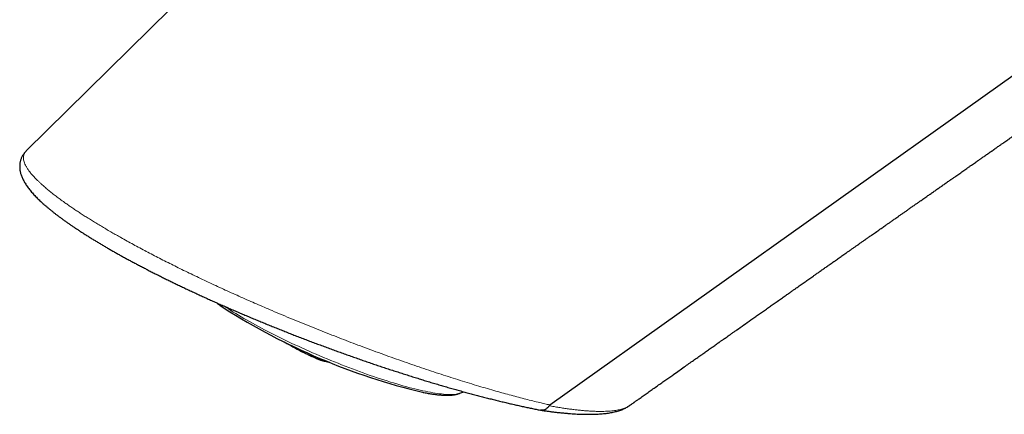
# Model space of a CAD drawing. Header units: millimetres. Extents: x 8 to 869, y 12 to 834.
# Tile 134 of 217: x 617 to 674, y 220 to 243. Entities that reach past the tile are written whole.
import ezdxf

# ---------------------------------------------------------------- set-up
doc = ezdxf.new("R2010")
doc.units = ezdxf.units.MM

msp = doc.modelspace()

# ---------------------------------------------------------------- linework, layer by layer
at = {"color": 7, "linetype": 'Continuous', "lineweight": 30}
for p, q in [((617.716, 235.455), (617.716, 235.455)), ((632.949, 224.277), (632.966, 224.269)), ((633.695, 223.842), (633.651, 223.864)), ((642.626, 221.522), (642.629, 221.523)), ((642.629, 221.523), (642.846, 221.607))]:
    msp.add_line(p, q, dxfattribs=at)
at = {"color": 7, "linetype": 'Continuous', "lineweight": 30, "flags": 128}
for points in [[(669.768, 286.729), (643.742, 261.093), (617.715, 235.455)], [(647.796, 220.851), (680.959, 244.472), (714.127, 268.096)]]:
    msp.add_lwpolyline(points, dxfattribs=at)
at = {"color": 252, "linetype": 'Continuous', "lineweight": 0, "flags": 128}
msp.add_lwpolyline([(629.051, 226.545), (629.061, 226.538), (629.19, 226.452), (629.323, 226.366), (629.46, 226.278), (629.602, 226.189), (629.748, 226.1), (629.898, 226.009), (630.051, 225.918), (630.209, 225.826), (630.37, 225.733), (630.535, 225.64), (630.703, 225.546), (630.875, 225.452), (631.049, 225.358), (631.227, 225.263), (631.408, 225.168), (631.591, 225.073), (631.777, 224.977), (631.966, 224.882), (632.157, 224.787), (632.35, 224.692), (632.546, 224.597), (632.743, 224.502), (632.942, 224.408), (633.143, 224.314), (633.345, 224.22), (633.548, 224.127), (633.753, 224.035), (633.959, 223.943), (634.166, 223.853), (634.373, 223.762), (634.581, 223.673), (634.79, 223.585), (634.999, 223.498), (635.207, 223.412), (635.416, 223.327), (635.625, 223.243), (635.833, 223.16), (636.041, 223.079), (636.249, 222.999), (636.455, 222.921), (636.661, 222.844), (636.865, 222.769), (637.068, 222.695), (637.27, 222.623), (637.47, 222.552), (637.669, 222.484), (637.865, 222.417), (638.06, 222.352), (638.253, 222.289), (638.443, 222.228), (638.631, 222.169), (638.816, 222.113), (638.999, 222.058), (639.179, 222.005), (639.355, 221.955), (639.529, 221.906), (639.7, 221.86), (639.867, 221.817), (640.031, 221.775), (640.191, 221.736), (640.347, 221.7), (640.5, 221.665), (640.648, 221.634), (640.793, 221.604), (640.933, 221.577), (641.069, 221.553), (641.201, 221.531), (641.329, 221.512), (641.451, 221.495), (641.57, 221.481), (641.683, 221.469), (641.792, 221.46), (641.895, 221.453), (641.994, 221.45), (642.088, 221.448), (642.176, 221.449), (642.26, 221.453), (642.338, 221.46), (642.411, 221.469), (642.478, 221.48), (642.54, 221.495), (642.597, 221.511), (642.626, 221.522)], dxfattribs=at)
at = {"color": 7, "linetype": 'Continuous', "lineweight": 30}
for centre, radius, start, end in [((649.271, 258.134), 37.597, 237.5208, 256.4727), ((633.126, 224.325), 0.172, 198.7575, 218.8661), ((639.52, 235.623), 13.143, 240.3648, 243.6914), ((635.569, 226.33), 3.048, 246.2661, 261.948)]:
    msp.add_arc(centre, radius, start, end, dxfattribs=at)
at = {"color": 252, "linetype": 'Continuous', "lineweight": 0}
for centre, radius, start, end in [((633.188, 224.302), 0.182, 197.7572, 218.3805), ((639.542, 235.606), 13.136, 240.3592, 243.6874), ((635.017, 226.554), 3.017, 244.5094, 256.0145), ((640.052, 235.217), 12.945, 240.9114, 243.5619)]:
    msp.add_arc(centre, radius, start, end, dxfattribs=at)
at = {"color": 7, "linetype": 'Continuous', "lineweight": 30}
for points, knots in [([(652.366, 220.811), (652.375, 220.817), (652.413, 220.844), (652.475, 220.888), (652.541, 220.935), (652.592, 220.97), (652.627, 220.996), (652.653, 221.014), (652.671, 221.027), (652.693, 221.042), (652.726, 221.065), (652.779, 221.103), (652.849, 221.153), (652.938, 221.215), (653.042, 221.289), (653.157, 221.37), (653.274, 221.453), (653.388, 221.534), (653.501, 221.613), (653.612, 221.692), (653.772, 221.805), (653.978, 221.951), (654.227, 222.126), (654.463, 222.293), (654.688, 222.452), (654.939, 222.629), (655.212, 222.822), (655.505, 223.029), (655.782, 223.224), (656.043, 223.409), (656.293, 223.585), (656.492, 223.725), (656.643, 223.832), (656.747, 223.905), (656.851, 223.979), (656.956, 224.052), (657.06, 224.126), (657.165, 224.2), (657.268, 224.272), (657.355, 224.334), (657.422, 224.381), (657.468, 224.413), (657.502, 224.438), (657.527, 224.455), (657.552, 224.473), (657.585, 224.496), (657.635, 224.531), (657.7, 224.577), (657.779, 224.633), (657.873, 224.699), (657.982, 224.776), (658.106, 224.863), (658.242, 224.959), (658.385, 225.06), (658.753, 225.319), (659.147, 225.596), (659.566, 225.891), (659.789, 226.048), (660.013, 226.206), (660.238, 226.365), (660.462, 226.522), (660.691, 226.683), (660.92, 226.844), (661.147, 227.004), (661.358, 227.152), (661.547, 227.285), (661.714, 227.403), (661.862, 227.507), (661.998, 227.602), (662.123, 227.69), (662.24, 227.773), (662.353, 227.852), (662.461, 227.928), (662.568, 228.003), (662.675, 228.078), (662.787, 228.157), (662.908, 228.242), (663.047, 228.34), (663.207, 228.452), (663.385, 228.577), (663.571, 228.708), (663.763, 228.843), (663.959, 228.981), (664.162, 229.123), (664.369, 229.269), (664.581, 229.417), (664.77, 229.55), (664.937, 229.667), (665.08, 229.768), (665.223, 229.869), (665.363, 229.966), (665.492, 230.057), (665.6, 230.133), (665.687, 230.194), (665.755, 230.242), (665.814, 230.283), (665.863, 230.317), (665.906, 230.347), (665.949, 230.378), (666.002, 230.415), (666.067, 230.461), (666.146, 230.516), (666.237, 230.58), (666.338, 230.651), (666.494, 230.76), (666.697, 230.902), (666.894, 231.04), (667.035, 231.14), (667.12, 231.2), (667.199, 231.255), (667.269, 231.303), (667.328, 231.345), (667.379, 231.381), (667.433, 231.419), (667.499, 231.465), (667.582, 231.523), (667.678, 231.59), (667.794, 231.672), (667.927, 231.765), (668.074, 231.868), (668.222, 231.972), (668.373, 232.078), (668.524, 232.184), (668.656, 232.276), (668.764, 232.352), (668.842, 232.406), (668.906, 232.451), (668.963, 232.492), (669.022, 232.533), (669.094, 232.583), (669.182, 232.644), (669.285, 232.717), (669.399, 232.797), (669.538, 232.894), (669.699, 233.007), (669.881, 233.134), (670.066, 233.264), (670.254, 233.396), (670.421, 233.513), (670.559, 233.61), (670.664, 233.683), (670.753, 233.746), (670.824, 233.795), (670.882, 233.836), (670.937, 233.874), (671.001, 233.919), (671.083, 233.976), (671.18, 234.044), (671.29, 234.121), (671.404, 234.201), (671.519, 234.282), (671.636, 234.364), (671.759, 234.45), (671.886, 234.539), (672.015, 234.629), (672.136, 234.714), (672.244, 234.789), (672.332, 234.851), (672.403, 234.9), (672.458, 234.939), (672.514, 234.978), (672.58, 235.024), (672.657, 235.078), (672.744, 235.139), (672.836, 235.204), (672.933, 235.271), (673.028, 235.338), (673.12, 235.402), (673.246, 235.49), (673.401, 235.599), (673.576, 235.721), (673.73, 235.829), (673.865, 235.923), (673.987, 236.009), (674.096, 236.085), (674.187, 236.148), (674.266, 236.204), (674.342, 236.257), (674.43, 236.318), (674.528, 236.387), (674.635, 236.462), (674.779, 236.563), (674.954, 236.685), (675.157, 236.827), (675.352, 236.964), (675.541, 237.096), (675.724, 237.223), (675.908, 237.352), (676.078, 237.471), (676.237, 237.582), (676.38, 237.682), (676.524, 237.782), (676.666, 237.882), (676.805, 237.979), (676.934, 238.069), (677.048, 238.149), (677.152, 238.222), (677.257, 238.294), (677.371, 238.374), (677.497, 238.462), (677.637, 238.56), (677.788, 238.665), (677.941, 238.773), (678.09, 238.877), (678.232, 238.976), (678.368, 239.071), (678.499, 239.162), (678.625, 239.25), (678.75, 239.338), (678.876, 239.425), (679.004, 239.515), (679.139, 239.609), (679.282, 239.709), (679.434, 239.815), (679.589, 239.924), (679.743, 240.031), (679.889, 240.133), (680.023, 240.227), (680.144, 240.311), (680.251, 240.386), (680.345, 240.451), (680.436, 240.515), (680.535, 240.584), (680.648, 240.663), (680.774, 240.751), (680.91, 240.845), (681.052, 240.945), (681.193, 241.044), (681.329, 241.138), (681.461, 241.23), (681.594, 241.323), (681.733, 241.42), (681.875, 241.519), (682.007, 241.612), (682.13, 241.697), (682.248, 241.78), (682.375, 241.868), (682.509, 241.962), (682.646, 242.057), (682.777, 242.149), (682.916, 242.246), (683.06, 242.346), (683.206, 242.448), (683.335, 242.537), (683.446, 242.615), (683.533, 242.676), (683.603, 242.725), (683.665, 242.768), (683.734, 242.816), (683.811, 242.87), (683.897, 242.93), (683.992, 242.996), (684.097, 243.069), (684.21, 243.148), (684.331, 243.232), (684.452, 243.317), (684.564, 243.395), (684.659, 243.461), (684.739, 243.517), (684.811, 243.567), (684.881, 243.616), (684.954, 243.667), (685.063, 243.743), (685.211, 243.846), (685.4, 243.977), (685.595, 244.114), (685.773, 244.238), (685.93, 244.347), (686.066, 244.442), (686.202, 244.537), (686.34, 244.633), (686.475, 244.727), (686.59, 244.808), (686.683, 244.872), (686.754, 244.921), (686.819, 244.967), (686.888, 245.015), (686.969, 245.071), (687.065, 245.138), (687.175, 245.215), (687.292, 245.296), (687.405, 245.375), (687.508, 245.447), (687.601, 245.512), (687.683, 245.569), (687.755, 245.619), (687.819, 245.664), (687.878, 245.705), (687.935, 245.745), (687.992, 245.784), (688.051, 245.826), (688.116, 245.871), (688.189, 245.922), (688.272, 245.979), (688.371, 246.049), (688.487, 246.129), (688.618, 246.22), (688.754, 246.315), (688.894, 246.413), (689.028, 246.506), (689.155, 246.595), (689.271, 246.676), (689.381, 246.752), (689.478, 246.82), (689.563, 246.879), (689.64, 246.932), (689.715, 246.985), (689.793, 247.039), (689.876, 247.097), (689.966, 247.16), (690.053, 247.22), (690.137, 247.279), (690.216, 247.333), (690.3, 247.392), (690.389, 247.454), (690.48, 247.518), (690.569, 247.58), (690.654, 247.639), (690.732, 247.693), (690.802, 247.742), (690.864, 247.785), (690.926, 247.828), (690.992, 247.874), (691.08, 247.935), (691.19, 248.012), (691.323, 248.105), (691.452, 248.194), (691.573, 248.279), (691.687, 248.358), (691.798, 248.435), (691.901, 248.507), (691.984, 248.565), (692.048, 248.609), (692.097, 248.644), (692.143, 248.675), (692.19, 248.708), (692.257, 248.755), (692.347, 248.818), (692.464, 248.899), (692.594, 248.99), (692.736, 249.088), (692.872, 249.183), (693.001, 249.273), (693.12, 249.356), (693.239, 249.439), (693.352, 249.517), (693.453, 249.588), (693.545, 249.651), (693.631, 249.711), (693.716, 249.771), (693.807, 249.834), (693.903, 249.901), (694.008, 249.974), (694.119, 250.051), (694.24, 250.135), (694.371, 250.226), (694.495, 250.312), (694.607, 250.39), (694.7, 250.455), (694.785, 250.514), (694.861, 250.567), (694.927, 250.613), (694.99, 250.657), (695.056, 250.703), (695.132, 250.756), (695.21, 250.81), (695.289, 250.865), (695.363, 250.916), (695.431, 250.964), (695.49, 251.005), (695.54, 251.04), (695.583, 251.07), (695.626, 251.099), (695.674, 251.133), (695.753, 251.188), (695.857, 251.26), (695.977, 251.344), (696.088, 251.421), (696.195, 251.495), (696.319, 251.582), (696.465, 251.683), (696.631, 251.798), (696.801, 251.917), (696.972, 252.036), (697.151, 252.16), (697.332, 252.287), (697.513, 252.412), (697.666, 252.519), (697.793, 252.607), (697.894, 252.677), (697.991, 252.745), (698.075, 252.803), (698.147, 252.853), (698.211, 252.898), (698.282, 252.947), (698.363, 253.004), (698.458, 253.069), (698.565, 253.144), (698.681, 253.225), (698.8, 253.307), (698.915, 253.387), (699.02, 253.46), (699.113, 253.525), (699.194, 253.581), (699.284, 253.644), (699.385, 253.714), (699.502, 253.795), (699.624, 253.88), (699.755, 253.971), (699.897, 254.07), (700.078, 254.196), (700.292, 254.345), (700.533, 254.512), (700.736, 254.654), (700.901, 254.768), (701.027, 254.856), (701.144, 254.937), (701.255, 255.014), (701.343, 255.076), (701.414, 255.125), (701.472, 255.165), (701.538, 255.211), (701.586, 255.244), (701.611, 255.262)], [0, 0, 0, 0, 0.000576, 0.002302, 0.003724, 0.004629, 0.005347, 0.005877, 0.006219, 0.00644, 0.007163, 0.008236, 0.009658, 0.011431, 0.013601, 0.016, 0.018362, 0.02068, 0.022952, 0.025181, 0.027364, 0.032628, 0.037612, 0.042317, 0.046792, 0.051134, 0.057351, 0.063273, 0.068897, 0.074219, 0.079284, 0.084323, 0.086441, 0.08856, 0.09068, 0.092802, 0.094925, 0.09705, 0.099176, 0.101177, 0.102325, 0.103249, 0.103949, 0.104425, 0.104763, 0.105452, 0.106458, 0.107783, 0.109379, 0.111278, 0.113479, 0.115984, 0.118791, 0.12173, 0.12468, 0.141106, 0.145598, 0.150116, 0.154658, 0.159224, 0.163807, 0.168229, 0.173145, 0.17774, 0.182013, 0.185963, 0.189216, 0.19221, 0.194945, 0.197433, 0.199801, 0.202079, 0.204267, 0.206364, 0.208606, 0.210759, 0.213171, 0.215955, 0.219242, 0.222848, 0.226774, 0.230549, 0.23456, 0.238677, 0.242876, 0.247156, 0.251518, 0.254383, 0.257281, 0.260214, 0.26313, 0.265762, 0.268072, 0.269662, 0.271052, 0.272243, 0.273235, 0.274027, 0.274829, 0.275894, 0.277222, 0.278813, 0.280667, 0.282784, 0.284998, 0.290134, 0.295154, 0.296951, 0.298719, 0.300324, 0.301729, 0.302932, 0.303935, 0.304819, 0.30624, 0.307922, 0.309867, 0.312075, 0.31499, 0.317969, 0.320983, 0.324033, 0.327117, 0.330182, 0.332076, 0.333661, 0.334938, 0.33598, 0.337155, 0.338517, 0.340361, 0.342465, 0.344826, 0.347309, 0.350919, 0.354603, 0.35836, 0.362192, 0.36606, 0.368499, 0.370625, 0.372436, 0.373934, 0.374905, 0.375986, 0.37729, 0.378819, 0.380931, 0.383207, 0.385517, 0.38786, 0.390237, 0.392647, 0.395309, 0.397999, 0.400485, 0.402677, 0.404576, 0.405861, 0.406965, 0.407963, 0.409272, 0.410953, 0.412639, 0.414581, 0.416577, 0.41851, 0.420378, 0.422183, 0.426182, 0.429824, 0.432827, 0.435566, 0.438045, 0.440264, 0.442225, 0.443548, 0.445096, 0.44687, 0.448869, 0.451093, 0.453383, 0.457647, 0.461769, 0.465746, 0.46953, 0.473267, 0.476865, 0.480777, 0.483604, 0.486556, 0.489485, 0.492377, 0.495232, 0.497918, 0.500234, 0.502195, 0.504278, 0.506592, 0.509145, 0.511983, 0.515115, 0.518325, 0.521337, 0.524178, 0.527021, 0.52958, 0.532151, 0.534706, 0.537242, 0.539785, 0.542521, 0.545482, 0.548502, 0.551799, 0.554933, 0.557902, 0.56066, 0.563124, 0.565292, 0.567165, 0.56884, 0.570856, 0.573193, 0.575755, 0.578533, 0.581453, 0.584436, 0.587169, 0.589741, 0.592439, 0.595285, 0.59821, 0.601112, 0.603376, 0.605718, 0.608293, 0.611101, 0.613928, 0.616603, 0.619128, 0.622408, 0.625383, 0.628004, 0.630265, 0.632163, 0.633302, 0.634567, 0.635966, 0.637497, 0.639231, 0.641243, 0.643309, 0.645604, 0.648128, 0.650711, 0.65299, 0.654952, 0.656512, 0.657892, 0.659321, 0.660806, 0.662347, 0.665968, 0.669835, 0.673839, 0.677911, 0.680662, 0.683431, 0.686212, 0.689006, 0.691812, 0.69446, 0.696049, 0.697482, 0.698758, 0.70006, 0.701689, 0.703649, 0.70594, 0.708435, 0.710749, 0.71285, 0.714739, 0.716416, 0.717855, 0.719136, 0.720329, 0.721437, 0.722644, 0.723778, 0.725075, 0.726567, 0.728254, 0.730135, 0.732649, 0.735328, 0.738096, 0.740954, 0.743901, 0.746279, 0.748711, 0.750988, 0.752966, 0.754645, 0.75616, 0.757663, 0.759256, 0.760937, 0.762732, 0.764751, 0.766245, 0.767847, 0.769557, 0.771376, 0.773299, 0.775139, 0.776788, 0.778469, 0.779888, 0.781072, 0.782298, 0.783644, 0.78511, 0.787657, 0.790394, 0.793243, 0.795495, 0.797813, 0.800175, 0.802295, 0.804082, 0.805252, 0.806216, 0.807085, 0.808042, 0.809089, 0.811184, 0.813566, 0.816229, 0.819115, 0.822213, 0.824549, 0.826993, 0.829503, 0.831815, 0.833884, 0.835685, 0.837418, 0.839152, 0.840886, 0.842952, 0.845033, 0.847283, 0.849742, 0.852408, 0.855283, 0.857322, 0.859247, 0.86098, 0.862522, 0.863871, 0.86505, 0.866376, 0.867906, 0.869642, 0.871179, 0.872741, 0.874127, 0.87533, 0.876352, 0.877178, 0.877986, 0.878965, 0.880116, 0.882846, 0.885283, 0.887456, 0.889615, 0.891832, 0.89503, 0.898535, 0.901966, 0.905442, 0.90902, 0.912851, 0.916562, 0.920033, 0.922252, 0.92428, 0.926229, 0.928173, 0.929392, 0.930649, 0.932094, 0.933743, 0.935595, 0.93788, 0.940267, 0.942736, 0.94513, 0.947274, 0.949168, 0.95081, 0.95225, 0.954635, 0.956983, 0.959406, 0.962094, 0.965014, 0.968096, 0.973149, 0.978079, 0.982837, 0.985594, 0.988166, 0.990523, 0.992728, 0.994953, 0.995941, 0.997067, 0.998473, 1, 1, 1, 1]), ([(617.696, 235.436), (617.691, 235.431), (617.665, 235.406), (617.623, 235.357), (617.57, 235.288), (617.522, 235.218), (617.48, 235.146), (617.444, 235.072), (617.412, 234.996), (617.386, 234.918), (617.366, 234.839), (617.35, 234.758), (617.34, 234.676), (617.335, 234.593), (617.335, 234.509), (617.341, 234.424), (617.352, 234.338), (617.368, 234.25), (617.39, 234.161), (617.418, 234.07), (617.452, 233.977), (617.492, 233.882), (617.538, 233.786), (617.59, 233.688), (617.648, 233.59), (617.712, 233.49), (617.781, 233.39), (617.856, 233.289), (617.936, 233.188), (618.02, 233.087), (618.108, 232.987), (618.2, 232.887), (618.296, 232.788), (618.395, 232.688), (618.499, 232.588), (618.607, 232.488), (618.719, 232.387), (618.834, 232.286), (618.953, 232.185), (619.077, 232.082), (619.204, 231.98), (619.334, 231.877), (619.468, 231.773), (619.606, 231.67), (619.748, 231.565), (619.894, 231.459), (620.043, 231.353), (620.195, 231.246), (620.35, 231.14), (620.509, 231.033), (620.67, 230.926), (620.836, 230.817), (621.005, 230.708), (621.178, 230.599), (621.354, 230.488), (621.534, 230.377), (621.717, 230.266), (621.904, 230.153), (622.095, 230.04), (622.289, 229.926), (622.486, 229.812), (622.685, 229.698), (622.888, 229.583), (623.094, 229.468), (623.302, 229.353), (623.514, 229.237), (623.728, 229.121), (623.945, 229.005), (624.164, 228.889), (624.386, 228.772), (624.611, 228.656), (624.838, 228.538), (625.069, 228.421), (625.302, 228.303), (625.538, 228.185), (625.777, 228.067), (626.019, 227.948), (626.262, 227.83), (626.509, 227.711), (626.757, 227.593), (627.008, 227.474), (627.261, 227.355), (627.517, 227.237), (627.775, 227.118), (628.035, 226.999), (628.298, 226.88), (628.563, 226.761), (628.831, 226.641), (629.102, 226.522), (629.375, 226.403), (629.649, 226.284), (629.927, 226.164), (630.207, 226.045), (630.488, 225.926), (630.772, 225.807), (631.056, 225.689), (631.342, 225.571), (631.63, 225.453), (631.92, 225.335), (632.212, 225.218), (632.505, 225.102), (632.799, 224.985), (633.095, 224.869), (633.393, 224.754), (633.693, 224.638), (633.994, 224.523), (634.296, 224.409), (634.599, 224.296), (634.903, 224.183), (635.208, 224.071), (635.514, 223.959), (635.821, 223.848), (636.128, 223.738), (636.435, 223.629), (636.742, 223.522), (637.051, 223.414), (637.36, 223.308), (637.668, 223.203), (637.976, 223.099), (638.284, 222.996), (638.592, 222.894), (638.9, 222.794), (639.209, 222.694), (639.516, 222.596), (639.822, 222.499), (640.127, 222.404), (640.431, 222.31), (640.734, 222.218), (641.036, 222.127), (641.337, 222.037), (641.638, 221.949), (641.937, 221.862), (642.236, 221.777), (642.534, 221.693), (642.829, 221.611), (643.123, 221.531), (643.414, 221.452), (643.705, 221.376), (643.993, 221.301), (644.277, 221.228), (644.56, 221.157), (644.84, 221.088), (645.119, 221.02), (645.395, 220.955), (645.669, 220.891), (645.941, 220.83), (646.21, 220.77), (646.476, 220.712), (646.74, 220.656), (646.998, 220.603), (647.172, 220.569), (647.258, 220.552), (647.262, 220.551)], [0, 0, 0, 0, 0.0014211, 0.0074594, 0.0133206, 0.0190406, 0.0245268, 0.0300031, 0.035431, 0.0408335, 0.0462305, 0.0516394, 0.0570822, 0.0625807, 0.0681562, 0.0738293, 0.0796184, 0.0855484, 0.0917054, 0.0980421, 0.1045713, 0.1112946, 0.1182006, 0.1252648, 0.1324515, 0.1393995, 0.1466964, 0.153956, 0.1611429, 0.1682367, 0.1752258, 0.1821045, 0.1888699, 0.1955799, 0.2022475, 0.2088476, 0.215386, 0.2218688, 0.2283018, 0.2346909, 0.2410418, 0.2473612, 0.253544, 0.2597678, 0.265967, 0.2721366, 0.2782714, 0.2843663, 0.290416, 0.2964154, 0.3023602, 0.3083326, 0.3143057, 0.3202638, 0.3262108, 0.3321505, 0.3380869, 0.3440239, 0.3499642, 0.3559112, 0.3618383, 0.3677517, 0.3736641, 0.379575, 0.3854839, 0.39139, 0.3972927, 0.4031913, 0.4090848, 0.4149754, 0.4208864, 0.4268108, 0.4327475, 0.4386978, 0.4446632, 0.4506449, 0.4566444, 0.462663, 0.4686982, 0.4747385, 0.4808061, 0.4868916, 0.4929995, 0.4991338, 0.5052989, 0.511499, 0.5177386, 0.5240232, 0.530341, 0.536681, 0.5430703, 0.5495051, 0.5559815, 0.5624954, 0.5690421, 0.5756169, 0.58221, 0.5888607, 0.5955569, 0.6022878, 0.6090579, 0.6158718, 0.6227341, 0.6296497, 0.6366236, 0.6436541, 0.650718, 0.6578202, 0.6649641, 0.6721532, 0.6793912, 0.6866815, 0.6940252, 0.7013687, 0.7087746, 0.716235, 0.7237418, 0.7312865, 0.7388599, 0.7464545, 0.7540944, 0.7618306, 0.7695868, 0.7773664, 0.7851723, 0.7930077, 0.8008756, 0.8087793, 0.8167219, 0.8247065, 0.8327362, 0.8408144, 0.8489443, 0.8571312, 0.8653063, 0.8734975, 0.8817412, 0.8900233, 0.898329, 0.9066433, 0.914919, 0.9232963, 0.9316934, 0.9401138, 0.9485605, 0.9570367, 0.9655459, 0.9740935, 0.9826605, 0.9912555, 0.9995937, 1, 1, 1, 1]), ([(628.672, 226.713), (628.683, 226.704), (628.727, 226.67), (628.808, 226.611), (628.915, 226.534), (629.005, 226.47), (629.061, 226.431), (629.079, 226.419)], [0, 0, 0, 0, 0.089938, 0.353638, 0.616101, 0.877485, 1, 1, 1, 1]), ([(632.529, 224.478), (632.596, 224.438), (632.758, 224.342), (632.924, 224.252), (633.021, 224.2)], [0, 0, 0, 0, 0.409917, 1, 1, 1, 1]), ([(633.045, 224.188), (633.056, 224.184), (633.077, 224.176), (633.109, 224.178), (633.126, 224.187), (633.134, 224.191)], [0, 0, 0, 0, 0.4118925, 0.745192, 1, 1, 1, 1]), ([(633.719, 223.831), (633.714, 223.834), (633.707, 223.841), (633.703, 223.859), (633.703, 223.876), (633.705, 223.894), (633.709, 223.912), (633.714, 223.924), (633.716, 223.93)], [0, 0, 0, 0, 0.295961, 0.499284, 0.645178, 0.775877, 0.893285, 1, 1, 1, 1]), ([(633.71, 223.835), (633.778, 223.802), (633.936, 223.724), (634.148, 223.626), (634.291, 223.563), (634.342, 223.541)], [0, 0, 0, 0, 0.325841, 0.760045, 1, 1, 1, 1]), ([(634.342, 223.54), (634.351, 223.536), (634.371, 223.528), (634.402, 223.515), (634.438, 223.501), (634.479, 223.485), (634.524, 223.468), (634.574, 223.45), (634.65, 223.424), (634.755, 223.392), (634.889, 223.357), (635.022, 223.33), (635.111, 223.313), (635.154, 223.308), (635.154, 223.308)], [0, 0, 0, 0, 0.027329, 0.06218, 0.104599, 0.154614, 0.212238, 0.277265, 0.345097, 0.507086, 0.674279, 0.846676, 0.998587, 1, 1, 1, 1]), ([(640.48, 221.579), (640.506, 221.574), (640.576, 221.56), (640.687, 221.539), (640.813, 221.516), (640.937, 221.496), (641.057, 221.477), (641.175, 221.461), (641.29, 221.447), (641.402, 221.434), (641.512, 221.424), (641.62, 221.417), (641.725, 221.411), (641.828, 221.409), (641.929, 221.408), (642.028, 221.411), (642.126, 221.417), (642.222, 221.426), (642.315, 221.439), (642.404, 221.456), (642.489, 221.477), (642.562, 221.498), (642.606, 221.515), (642.624, 221.522)], [0, 0, 0, 0, 0.028317, 0.076327, 0.124441, 0.172676, 0.221053, 0.269596, 0.318335, 0.367307, 0.416554, 0.466128, 0.516085, 0.566489, 0.617397, 0.668841, 0.720788, 0.773049, 0.825014, 0.875639, 0.923901, 0.969135, 1, 1, 1, 1]), ([(647.751, 220.805), (647.743, 220.792), (647.725, 220.765), (647.696, 220.727), (647.665, 220.692), (647.62, 220.65), (647.571, 220.615), (647.52, 220.587), (647.468, 220.564), (647.414, 220.55), (647.36, 220.544), (647.318, 220.544), (647.285, 220.546), (647.267, 220.55), (647.262, 220.552)], [0, 0, 0, 0, 0.073232, 0.146972, 0.222317, 0.298217, 0.445729, 0.5204, 0.596294, 0.743786, 0.818647, 0.894597, 0.972748, 1, 1, 1, 1]), ([(647.281, 220.548), (647.326, 220.541), (647.445, 220.524), (647.632, 220.498), (647.847, 220.469), (648.059, 220.443), (648.27, 220.419), (648.478, 220.397), (648.682, 220.378), (648.881, 220.361), (649.077, 220.346), (649.269, 220.334), (649.456, 220.325), (649.638, 220.318), (649.817, 220.313), (649.991, 220.312), (650.161, 220.312), (650.328, 220.316), (650.49, 220.322), (650.647, 220.331), (650.8, 220.343), (650.949, 220.358), (651.094, 220.376), (651.234, 220.398), (651.37, 220.422), (651.502, 220.45), (651.629, 220.482), (651.751, 220.518), (651.868, 220.557), (651.979, 220.6), (652.084, 220.646), (652.182, 220.696), (652.273, 220.749), (652.334, 220.787), (652.363, 220.809), (652.365, 220.81)], [0, 0, 0, 0, 0.019159, 0.050355, 0.080732, 0.112776, 0.144818, 0.176867, 0.20886, 0.241082, 0.273267, 0.305431, 0.337588, 0.369752, 0.401934, 0.433991, 0.466445, 0.498847, 0.531219, 0.563581, 0.595949, 0.628336, 0.660749, 0.693254, 0.725603, 0.757898, 0.790058, 0.82196, 0.853445, 0.884313, 0.914353, 0.943343, 0.971365, 0.998114, 1, 1, 1, 1]), ([(647.796, 220.851), (647.792, 220.848), (647.785, 220.843), (647.775, 220.834), (647.766, 220.825), (647.758, 220.815), (647.753, 220.809), (647.751, 220.805)], [0, 0, 0, 0, 0.219268, 0.441468, 0.622922, 0.808986, 1, 1, 1, 1])]:
    msp.add_open_spline(points, degree=3, knots=knots, dxfattribs=at)
at = {"color": 252, "linetype": 'Continuous', "lineweight": 0}
for points, knots in [([(617.716, 235.455), (617.71, 235.449), (617.683, 235.425), (617.646, 235.377), (617.605, 235.312), (617.573, 235.236), (617.553, 235.148), (617.547, 235.046), (617.559, 234.937), (617.589, 234.821), (617.636, 234.697), (617.702, 234.565), (617.787, 234.426), (617.89, 234.279), (618.014, 234.124), (618.139, 233.982), (618.256, 233.857), (618.361, 233.752), (618.473, 233.644), (618.606, 233.52), (618.764, 233.38), (618.95, 233.222), (619.151, 233.058), (619.366, 232.89), (619.597, 232.716), (619.82, 232.553), (620.033, 232.402), (620.231, 232.264), (620.437, 232.124), (620.651, 231.981), (620.872, 231.837), (621.1, 231.691), (621.336, 231.542), (621.58, 231.391), (621.831, 231.238), (622.091, 231.082), (622.356, 230.925), (622.539, 230.819), (622.631, 230.766)], [0, 0, 0, 0, 0.008621, 0.037809, 0.067083, 0.096372, 0.132698, 0.169055, 0.205415, 0.241774, 0.278276, 0.314778, 0.351254, 0.387729, 0.424378, 0.461027, 0.48324, 0.505453, 0.527711, 0.549969, 0.579784, 0.609606, 0.63942, 0.669526, 0.69964, 0.729745, 0.752126, 0.774506, 0.796948, 0.81939, 0.841789, 0.864188, 0.886651, 0.909114, 0.931802, 0.95449, 0.977245, 1, 1, 1, 1]), ([(622.631, 230.766), (622.716, 230.717), (622.886, 230.619), (623.177, 230.455), (623.503, 230.273), (623.866, 230.074), (624.235, 229.875), (624.609, 229.676), (624.987, 229.477), (625.37, 229.279), (625.758, 229.082), (626.149, 228.886), (626.552, 228.686), (626.967, 228.482), (627.396, 228.275), (627.829, 228.069), (628.266, 227.863), (628.706, 227.658), (629.15, 227.455), (629.596, 227.252), (630.045, 227.051), (630.496, 226.851), (630.944, 226.655), (631.389, 226.462), (631.879, 226.252), (632.417, 226.025), (633.001, 225.782), (633.579, 225.545), (634.15, 225.313), (634.715, 225.088), (635.273, 224.868), (635.824, 224.655), (636.368, 224.446), (636.929, 224.234), (637.507, 224.019), (638.101, 223.802), (638.69, 223.59), (639.274, 223.383), (639.852, 223.182), (640.424, 222.986), (640.99, 222.796), (641.55, 222.612), (642.102, 222.433), (642.647, 222.261), (643.184, 222.095), (643.705, 221.937), (644.21, 221.788), (644.687, 221.651), (645.141, 221.523), (645.575, 221.404), (646, 221.291), (646.414, 221.183), (646.819, 221.082), (647.182, 220.993), (647.505, 220.917), (647.696, 220.873), (647.79, 220.852), (647.79, 220.852)], [0, 0, 0, 0, 0.011714, 0.023429, 0.038949, 0.054474, 0.069994, 0.085243, 0.100495, 0.115743, 0.130785, 0.145831, 0.160873, 0.176773, 0.192673, 0.208644, 0.224621, 0.2406, 0.256571, 0.272622, 0.28868, 0.304739, 0.320791, 0.336499, 0.352206, 0.372974, 0.393748, 0.414517, 0.434801, 0.45509, 0.475375, 0.495273, 0.515174, 0.535072, 0.557358, 0.579649, 0.601935, 0.624387, 0.646845, 0.669298, 0.691948, 0.714602, 0.737252, 0.760061, 0.782875, 0.805684, 0.82765, 0.849629, 0.869823, 0.89002, 0.910214, 0.930206, 0.9502, 0.970192, 0.985095, 0.999998, 1, 1, 1, 1]), ([(632.992, 224.218), (632.894, 224.27), (632.74, 224.353), (632.59, 224.442), (632.535, 224.475)], [0, 0, 0, 0, 0.635546, 1, 1, 1, 1]), ([(647.751, 220.805), (647.847, 220.788), (648.04, 220.753), (648.32, 220.706), (648.593, 220.663), (648.859, 220.625), (649.117, 220.591), (649.369, 220.561), (649.612, 220.536), (649.848, 220.515), (650.076, 220.499), (650.296, 220.487), (650.508, 220.481), (650.711, 220.478), (650.905, 220.481), (651.091, 220.488), (651.267, 220.5), (651.431, 220.517), (651.582, 220.538), (651.722, 220.563), (651.853, 220.592), (651.973, 220.626), (652.084, 220.664), (652.184, 220.706), (652.275, 220.752), (652.335, 220.788), (652.362, 220.808), (652.365, 220.811)], [0, 0, 0, 0, 0.0417831, 0.0835807, 0.1254988, 0.1674169, 0.2093942, 0.2513715, 0.2935803, 0.335789, 0.3780601, 0.4203311, 0.4628433, 0.5053555, 0.5479346, 0.5905137, 0.6332289, 0.6759621, 0.7162269, 0.7564917, 0.796821, 0.8371502, 0.8765121, 0.915874, 0.9553026, 0.9947312, 1, 1, 1, 1])]:
    msp.add_open_spline(points, degree=3, knots=knots, dxfattribs=at)

doc.saveas('drawing.dxf')
